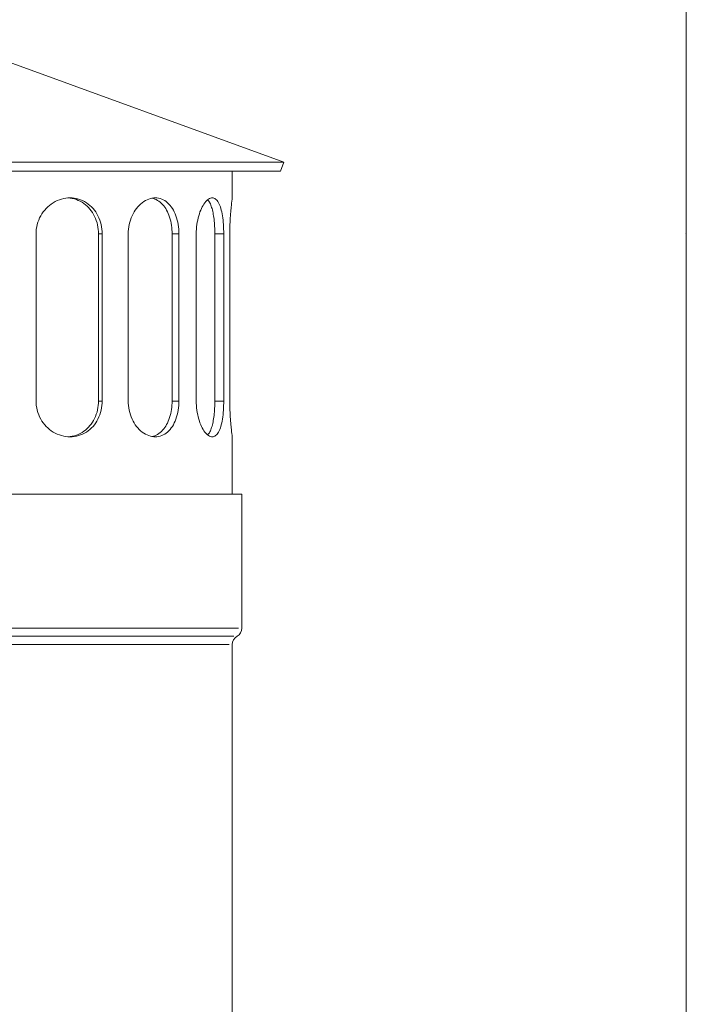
# Model space of a CAD drawing. Header units: millimetres. Extents: x 2060 to 2634, y 1467 to 1764.
# Tile 61 of 64: x 2489.44 to 2494.74, y 1688.41 to 1696.24. Entities that reach past the tile are written whole.
import ezdxf

# ---------------------------------------------------------------- set-up
doc = ezdxf.new("R2010")
doc.units = ezdxf.units.MM

msp = doc.modelspace()

# ---------------------------------------------------------------- linework, layer by layer
at = {"lineweight": 0}
for p, q in [((2494.7392, 1717.1004), (2494.7392, 1686.7004)), ((2489.0376, 1696.0189), (2491.5372, 1695.1091)), ((2486.538, 1695.1091), (2491.5372, 1695.1091)), ((2491.5112, 1695.0377), (2491.5372, 1695.1091)), ((2486.564, 1695.0377), (2491.5112, 1695.0377)), ((2491.1276, 1695.0377), (2491.1276, 1694.825)), ((2489.7693, 1694.8154), (2489.7865, 1694.8196)), ((2489.7865, 1694.8196), (2489.8037, 1694.8226)), ((2489.8037, 1694.8226), (2489.8207, 1694.8244)), ((2489.8207, 1694.8244), (2489.8374, 1694.825)), ((2489.8391, 1694.823), (2489.8229, 1694.8245)), ((2489.8374, 1694.825), (2489.8541, 1694.8244)), ((2489.8553, 1694.8203), (2489.8391, 1694.823)), ((2489.8541, 1694.8244), (2489.8709, 1694.8226)), ((2489.8715, 1694.8165), (2489.8553, 1694.8203)), ((2489.8709, 1694.8226), (2489.8878, 1694.8196)), ((2489.8878, 1694.8196), (2489.9046, 1694.8154)), ((2490.4628, 1694.8154), (2490.4762, 1694.8196)), ((2490.4762, 1694.8196), (2490.4895, 1694.8226)), ((2490.5, 1694.8196), (2490.4883, 1694.8224)), ((2490.4895, 1694.8226), (2490.5026, 1694.8244)), ((2490.5114, 1694.8158), (2490.5, 1694.8196)), ((2490.5026, 1694.8244), (2490.5155, 1694.825)), ((2490.5155, 1694.825), (2490.5282, 1694.8244)), ((2490.5282, 1694.8244), (2490.541, 1694.8226)), ((2490.541, 1694.8226), (2490.5537, 1694.8196)), ((2490.5537, 1694.8196), (2490.5663, 1694.8154)), ((2490.9393, 1694.8154), (2490.9469, 1694.8196)), ((2490.9469, 1694.8196), (2490.9543, 1694.8226)), ((2490.9543, 1694.8226), (2490.9615, 1694.8244)), ((2490.9615, 1694.8244), (2490.9685, 1694.825)), ((2490.9685, 1694.825), (2490.9754, 1694.8244)), ((2490.9754, 1694.8244), (2490.9822, 1694.8226)), ((2490.9822, 1694.8226), (2490.9888, 1694.8196)), ((2490.9888, 1694.8196), (2490.9953, 1694.8154)), ((2491.1269, 1694.8196), (2491.1263, 1694.8154)), ((2491.1273, 1694.8226), (2491.1269, 1694.8196)), ((2491.1275, 1694.8244), (2491.1273, 1694.8226)), ((2491.1276, 1694.825), (2491.1275, 1694.8244)), ((2489.6356, 1694.7283), (2489.6475, 1694.7415)), ((2489.6475, 1694.7415), (2489.6602, 1694.7539)), ((2489.6602, 1694.7539), (2489.6738, 1694.7655)), ((2489.6738, 1694.7655), (2489.6882, 1694.7764)), ((2489.6882, 1694.7764), (2489.7034, 1694.7864)), ((2489.7034, 1694.7864), (2489.7192, 1694.7954)), ((2489.7192, 1694.7954), (2489.7355, 1694.8033)), ((2489.7355, 1694.8033), (2489.7523, 1694.8099)), ((2489.7523, 1694.8099), (2489.7693, 1694.8154)), ((2489.8875, 1694.8115), (2489.8715, 1694.8165)), ((2489.9031, 1694.8055), (2489.8875, 1694.8115)), ((2489.9183, 1694.7983), (2489.9031, 1694.8055)), ((2489.9046, 1694.8154), (2489.9211, 1694.8099)), ((2489.9329, 1694.79), (2489.9183, 1694.7983)), ((2489.9211, 1694.8099), (2489.9372, 1694.8033)), ((2489.947, 1694.7807), (2489.9329, 1694.79)), ((2489.9372, 1694.8033), (2489.9527, 1694.7954)), ((2489.9603, 1694.7706), (2489.947, 1694.7807)), ((2489.9527, 1694.7954), (2489.9677, 1694.7864)), ((2489.9729, 1694.7597), (2489.9603, 1694.7706)), ((2489.9677, 1694.7864), (2489.982, 1694.7764)), ((2489.9846, 1694.7481), (2489.9729, 1694.7597)), ((2489.982, 1694.7764), (2489.9955, 1694.7655)), ((2489.9955, 1694.7359), (2489.9846, 1694.7481)), ((2489.9955, 1694.7655), (2490.0082, 1694.7539)), ((2490.0082, 1694.7539), (2490.0199, 1694.7415)), ((2490.0199, 1694.7415), (2490.0308, 1694.7283)), ((2490.3565, 1694.7283), (2490.3661, 1694.7415)), ((2490.3661, 1694.7415), (2490.3763, 1694.7539)), ((2490.3763, 1694.7539), (2490.3872, 1694.7655)), ((2490.3872, 1694.7655), (2490.3987, 1694.7764)), ((2490.3987, 1694.7764), (2490.4108, 1694.7864)), ((2490.4108, 1694.7864), (2490.4234, 1694.7954)), ((2490.4234, 1694.7954), (2490.4363, 1694.8033)), ((2490.4363, 1694.8033), (2490.4495, 1694.8099)), ((2490.4495, 1694.8099), (2490.4628, 1694.8154)), ((2490.5227, 1694.811), (2490.5114, 1694.8158)), ((2490.5337, 1694.8051), (2490.5227, 1694.811)), ((2490.5444, 1694.7983), (2490.5337, 1694.8051)), ((2490.5546, 1694.7905), (2490.5444, 1694.7983)), ((2490.5643, 1694.7818), (2490.5546, 1694.7905)), ((2490.5736, 1694.7723), (2490.5643, 1694.7818)), ((2490.5663, 1694.8154), (2490.5786, 1694.8099)), ((2490.5824, 1694.7621), (2490.5736, 1694.7723)), ((2490.5786, 1694.8099), (2490.5906, 1694.8033)), ((2490.5906, 1694.7512), (2490.5824, 1694.7621)), ((2490.5906, 1694.8033), (2490.6022, 1694.7954)), ((2490.5981, 1694.7399), (2490.5906, 1694.7512)), ((2490.6022, 1694.7954), (2490.6132, 1694.7864)), ((2490.6132, 1694.7864), (2490.6236, 1694.7764)), ((2490.6236, 1694.7764), (2490.6335, 1694.7655)), ((2490.6335, 1694.7655), (2490.6426, 1694.7539)), ((2490.6426, 1694.7539), (2490.6511, 1694.7415)), ((2490.6511, 1694.7415), (2490.6589, 1694.7283)), ((2490.8766, 1694.7283), (2490.8824, 1694.7415)), ((2490.8824, 1694.7415), (2490.8886, 1694.7539)), ((2490.8886, 1694.7539), (2490.8952, 1694.7655)), ((2490.8952, 1694.7655), (2490.9021, 1694.7764)), ((2490.9021, 1694.7764), (2490.9092, 1694.7864)), ((2490.9092, 1694.7864), (2490.9166, 1694.7954)), ((2490.9166, 1694.7954), (2490.9241, 1694.8033)), ((2490.9241, 1694.8033), (2490.9317, 1694.8099)), ((2490.9363, 1694.8046), (2490.9315, 1694.8098)), ((2490.9317, 1694.8099), (2490.9393, 1694.8154)), ((2490.9408, 1694.7986), (2490.9363, 1694.8046)), ((2490.9452, 1694.7919), (2490.9408, 1694.7986)), ((2490.9493, 1694.7846), (2490.9452, 1694.7919)), ((2490.9533, 1694.7766), (2490.9493, 1694.7846)), ((2490.9569, 1694.7681), (2490.9533, 1694.7766)), ((2490.9604, 1694.7591), (2490.9569, 1694.7681)), ((2490.9636, 1694.7496), (2490.9604, 1694.7591)), ((2490.9666, 1694.7397), (2490.9636, 1694.7496)), ((2490.9953, 1694.8154), (2491.0016, 1694.8099)), ((2491.0016, 1694.8099), (2491.0077, 1694.8033)), ((2491.0077, 1694.8033), (2491.0134, 1694.7954)), ((2491.0134, 1694.7954), (2491.0187, 1694.7864)), ((2491.0187, 1694.7864), (2491.0238, 1694.7764)), ((2491.0238, 1694.7764), (2491.0285, 1694.7655)), ((2491.0285, 1694.7655), (2491.0327, 1694.7539)), ((2491.0327, 1694.7539), (2491.0367, 1694.7415)), ((2491.0367, 1694.7415), (2491.0402, 1694.7283)), ((2491.1179, 1694.7415), (2491.1167, 1694.7283)), ((2491.1191, 1694.7539), (2491.1179, 1694.7415)), ((2491.1204, 1694.7655), (2491.1191, 1694.7539)), ((2491.1216, 1694.7764), (2491.1204, 1694.7655)), ((2491.1227, 1694.7864), (2491.1216, 1694.7764)), ((2491.1238, 1694.7954), (2491.1227, 1694.7864)), ((2491.1248, 1694.8033), (2491.1238, 1694.7954)), ((2491.1256, 1694.8099), (2491.1248, 1694.8033)), ((2491.1263, 1694.8154), (2491.1256, 1694.8099)), ((2489.5878, 1694.6491), (2489.5955, 1694.6664)), ((2489.5955, 1694.6664), (2489.6042, 1694.6831)), ((2489.6042, 1694.6831), (2489.6139, 1694.699)), ((2489.6139, 1694.699), (2489.6244, 1694.7141)), ((2489.6244, 1694.7141), (2489.6356, 1694.7283)), ((2490.0058, 1694.7228), (2489.9955, 1694.7359)), ((2490.0154, 1694.7087), (2490.0058, 1694.7228)), ((2490.0244, 1694.6939), (2490.0154, 1694.7087)), ((2490.0326, 1694.6783), (2490.0244, 1694.6939)), ((2490.0308, 1694.7283), (2490.0411, 1694.7141)), ((2490.0399, 1694.6621), (2490.0326, 1694.6783)), ((2490.0411, 1694.7141), (2490.0507, 1694.699)), ((2490.0507, 1694.699), (2490.0595, 1694.6831)), ((2490.0595, 1694.6831), (2490.0674, 1694.6664)), ((2490.0674, 1694.6664), (2490.0743, 1694.6491)), ((2490.3175, 1694.6491), (2490.3238, 1694.6664)), ((2490.3238, 1694.6664), (2490.3309, 1694.6831)), ((2490.3309, 1694.6831), (2490.3388, 1694.699)), ((2490.3388, 1694.699), (2490.3474, 1694.7141)), ((2490.3474, 1694.7141), (2490.3565, 1694.7283)), ((2490.6052, 1694.7277), (2490.5981, 1694.7399)), ((2490.6119, 1694.7148), (2490.6052, 1694.7277)), ((2490.6182, 1694.701), (2490.6119, 1694.7148)), ((2490.624, 1694.6866), (2490.6182, 1694.701)), ((2490.6292, 1694.6715), (2490.624, 1694.6866)), ((2490.6339, 1694.656), (2490.6292, 1694.6715)), ((2490.6589, 1694.7283), (2490.6663, 1694.7141)), ((2490.6663, 1694.7141), (2490.6732, 1694.699)), ((2490.6732, 1694.699), (2490.6794, 1694.6831)), ((2490.6794, 1694.6831), (2490.685, 1694.6664)), ((2490.685, 1694.6664), (2490.6899, 1694.6491)), ((2490.8524, 1694.6491), (2490.8563, 1694.6664)), ((2490.8563, 1694.6664), (2490.8608, 1694.6831)), ((2490.8608, 1694.6831), (2490.8657, 1694.699)), ((2490.8657, 1694.699), (2490.8709, 1694.7141)), ((2490.8709, 1694.7141), (2490.8766, 1694.7283)), ((2490.9694, 1694.7293), (2490.9666, 1694.7397)), ((2490.972, 1694.7182), (2490.9694, 1694.7293)), ((2490.9745, 1694.7065), (2490.972, 1694.7182)), ((2490.9768, 1694.6942), (2490.9745, 1694.7065)), ((2490.9789, 1694.6815), (2490.9768, 1694.6942)), ((2490.9808, 1694.6683), (2490.9789, 1694.6815)), ((2490.9825, 1694.6548), (2490.9808, 1694.6683)), ((2491.0402, 1694.7283), (2491.0436, 1694.7141)), ((2491.0436, 1694.7141), (2491.0466, 1694.699)), ((2491.0466, 1694.699), (2491.0494, 1694.6831)), ((2491.0494, 1694.6831), (2491.0518, 1694.6664)), ((2491.0518, 1694.6664), (2491.0539, 1694.6491)), ((2491.112, 1694.6664), (2491.111, 1694.6491)), ((2491.113, 1694.6831), (2491.112, 1694.6664)), ((2491.1142, 1694.699), (2491.113, 1694.6831)), ((2491.1154, 1694.7141), (2491.1142, 1694.699)), ((2491.1167, 1694.7283), (2491.1154, 1694.7141)), ((2489.569, 1694.5764), (2489.5719, 1694.5948)), ((2489.5719, 1694.5948), (2489.576, 1694.6132)), ((2489.576, 1694.6132), (2489.5813, 1694.6313)), ((2489.5813, 1694.6313), (2489.5878, 1694.6491)), ((2490.0463, 1694.6453), (2490.0399, 1694.6621)), ((2490.0517, 1694.6281), (2490.0463, 1694.6453)), ((2490.0561, 1694.6105), (2490.0517, 1694.6281)), ((2490.0595, 1694.5928), (2490.0561, 1694.6105)), ((2490.062, 1694.5751), (2490.0595, 1694.5928)), ((2490.0743, 1694.6491), (2490.0801, 1694.6313)), ((2490.0801, 1694.6313), (2490.0849, 1694.6132)), ((2490.0849, 1694.6132), (2490.0886, 1694.5948)), ((2490.0886, 1694.5948), (2490.0912, 1694.5764)), ((2490.3021, 1694.5764), (2490.3045, 1694.5948)), ((2490.3045, 1694.5948), (2490.3079, 1694.6132)), ((2490.3079, 1694.6132), (2490.3122, 1694.6313)), ((2490.3122, 1694.6313), (2490.3175, 1694.6491)), ((2490.6379, 1694.6399), (2490.6339, 1694.656)), ((2490.6413, 1694.6235), (2490.6379, 1694.6399)), ((2490.6441, 1694.6068), (2490.6413, 1694.6235)), ((2490.6462, 1694.59), (2490.6441, 1694.6068)), ((2490.6477, 1694.5732), (2490.6462, 1694.59)), ((2490.6899, 1694.6491), (2490.694, 1694.6313)), ((2490.694, 1694.6313), (2490.6973, 1694.6132)), ((2490.6973, 1694.6132), (2490.6999, 1694.5948)), ((2490.6999, 1694.5948), (2490.7017, 1694.5764)), ((2490.8427, 1694.5764), (2490.8442, 1694.5948)), ((2490.8442, 1694.5948), (2490.8463, 1694.6132)), ((2490.8463, 1694.6132), (2490.8491, 1694.6313)), ((2490.8491, 1694.6313), (2490.8524, 1694.6491)), ((2490.9839, 1694.6409), (2490.9825, 1694.6548)), ((2490.9852, 1694.6267), (2490.9839, 1694.6409)), ((2490.9863, 1694.6123), (2490.9852, 1694.6267)), ((2490.9871, 1694.5978), (2490.9863, 1694.6123)), ((2490.9878, 1694.5833), (2490.9871, 1694.5978)), ((2491.0539, 1694.6491), (2491.0557, 1694.6313)), ((2491.0557, 1694.6313), (2491.0571, 1694.6132)), ((2491.0571, 1694.6132), (2491.0582, 1694.5948)), ((2491.0582, 1694.5948), (2491.059, 1694.5764)), ((2491.1088, 1694.5948), (2491.1084, 1694.5764)), ((2491.1094, 1694.6132), (2491.1088, 1694.5948)), ((2491.1101, 1694.6313), (2491.1094, 1694.6132)), ((2491.111, 1694.6491), (2491.1101, 1694.6313)), ((2489.5667, 1694.54), (2489.5672, 1694.5581)), ((2489.5667, 1693.21), (2489.5667, 1694.54)), ((2489.5672, 1694.5581), (2489.569, 1694.5764)), ((2490.0634, 1694.5574), (2490.062, 1694.5751)), ((2490.0639, 1694.54), (2490.0634, 1694.5574)), ((2490.0639, 1693.21), (2490.0639, 1694.54)), ((2490.0918, 1694.54), (2490.0654, 1694.54)), ((2490.0912, 1694.5764), (2490.0927, 1694.5581)), ((2490.0927, 1694.5581), (2490.0933, 1694.54)), ((2490.0933, 1694.54), (2490.0933, 1693.21)), ((2490.3001, 1694.54), (2490.3006, 1694.5581)), ((2490.3001, 1693.21), (2490.3001, 1694.54)), ((2490.3006, 1694.5581), (2490.3021, 1694.5764)), ((2490.6486, 1694.5565), (2490.6477, 1694.5732)), ((2490.6489, 1694.54), (2490.6486, 1694.5565)), ((2490.6489, 1693.21), (2490.6489, 1694.54)), ((2490.7005, 1694.54), (2490.6516, 1694.54)), ((2490.7017, 1694.5764), (2490.7028, 1694.5581)), ((2490.7028, 1694.5581), (2490.7032, 1694.54)), ((2490.7032, 1694.54), (2490.7032, 1693.21)), ((2490.8414, 1694.54), (2490.8417, 1694.5581)), ((2490.8414, 1693.21), (2490.8414, 1694.54)), ((2490.8417, 1694.5581), (2490.8427, 1694.5764)), ((2490.9883, 1694.5687), (2490.9878, 1694.5833)), ((2490.9886, 1694.5543), (2490.9883, 1694.5687)), ((2490.9887, 1694.54), (2490.9886, 1694.5543)), ((2490.9887, 1693.21), (2490.9887, 1694.54)), ((2491.056, 1694.54), (2490.9922, 1694.54)), ((2491.059, 1694.5764), (2491.0594, 1694.5581)), ((2491.0594, 1694.5581), (2491.0596, 1694.54)), ((2491.0596, 1694.54), (2491.0596, 1693.21)), ((2491.1082, 1694.5581), (2491.1081, 1694.54)), ((2491.1081, 1693.21), (2491.1081, 1694.54)), ((2491.1084, 1694.5764), (2491.1082, 1694.5581)), ((2489.5672, 1693.1919), (2489.5667, 1693.21)), ((2489.569, 1693.1736), (2489.5672, 1693.1919)), ((2490.062, 1693.1749), (2490.0634, 1693.1926)), ((2490.0634, 1693.1926), (2490.0639, 1693.21)), ((2490.0654, 1693.21), (2490.0918, 1693.21)), ((2490.0927, 1693.1919), (2490.0912, 1693.1736)), ((2490.0933, 1693.21), (2490.0927, 1693.1919)), ((2490.3006, 1693.1919), (2490.3001, 1693.21)), ((2490.3021, 1693.1736), (2490.3006, 1693.1919)), ((2490.6462, 1693.16), (2490.6477, 1693.1768)), ((2490.6477, 1693.1768), (2490.6486, 1693.1935)), ((2490.6486, 1693.1935), (2490.6489, 1693.21)), ((2490.6516, 1693.21), (2490.7005, 1693.21)), ((2490.7028, 1693.1919), (2490.7017, 1693.1736)), ((2490.7032, 1693.21), (2490.7028, 1693.1919)), ((2490.8417, 1693.1919), (2490.8414, 1693.21)), ((2490.8427, 1693.1736), (2490.8417, 1693.1919)), ((2490.9878, 1693.1667), (2490.9883, 1693.1813)), ((2490.9883, 1693.1813), (2490.9886, 1693.1957)), ((2490.9886, 1693.1957), (2490.9887, 1693.21)), ((2490.9922, 1693.21), (2491.056, 1693.21)), ((2491.0594, 1693.1919), (2491.059, 1693.1736)), ((2491.0596, 1693.21), (2491.0594, 1693.1919)), ((2491.1081, 1693.21), (2491.1082, 1693.1919)), ((2491.1082, 1693.1919), (2491.1084, 1693.1736)), ((2489.5719, 1693.1552), (2489.569, 1693.1736)), ((2489.576, 1693.1368), (2489.5719, 1693.1552)), ((2489.5813, 1693.1186), (2489.576, 1693.1368)), ((2489.5878, 1693.1009), (2489.5813, 1693.1186)), ((2489.5955, 1693.0836), (2489.5878, 1693.1009)), ((2490.0399, 1693.0879), (2490.0463, 1693.1047)), ((2490.0463, 1693.1047), (2490.0517, 1693.1219)), ((2490.0517, 1693.1219), (2490.0561, 1693.1394)), ((2490.0561, 1693.1394), (2490.0595, 1693.1572)), ((2490.0595, 1693.1572), (2490.062, 1693.1749)), ((2490.0743, 1693.1009), (2490.0674, 1693.0836)), ((2490.0801, 1693.1186), (2490.0743, 1693.1009)), ((2490.0849, 1693.1368), (2490.0801, 1693.1186)), ((2490.0886, 1693.1552), (2490.0849, 1693.1368)), ((2490.0912, 1693.1736), (2490.0886, 1693.1552)), ((2490.3045, 1693.1552), (2490.3021, 1693.1736)), ((2490.3079, 1693.1368), (2490.3045, 1693.1552)), ((2490.3122, 1693.1186), (2490.3079, 1693.1368)), ((2490.3175, 1693.1009), (2490.3122, 1693.1186)), ((2490.3238, 1693.0836), (2490.3175, 1693.1009)), ((2490.6339, 1693.094), (2490.6379, 1693.1101)), ((2490.6379, 1693.1101), (2490.6413, 1693.1265)), ((2490.6413, 1693.1265), (2490.6441, 1693.1432)), ((2490.6441, 1693.1432), (2490.6462, 1693.16)), ((2490.6899, 1693.1009), (2490.685, 1693.0836)), ((2490.694, 1693.1186), (2490.6899, 1693.1009)), ((2490.6973, 1693.1368), (2490.694, 1693.1186)), ((2490.6999, 1693.1552), (2490.6973, 1693.1368)), ((2490.7017, 1693.1736), (2490.6999, 1693.1552)), ((2490.8442, 1693.1552), (2490.8427, 1693.1736)), ((2490.8463, 1693.1368), (2490.8442, 1693.1552)), ((2490.8491, 1693.1186), (2490.8463, 1693.1368)), ((2490.8524, 1693.1009), (2490.8491, 1693.1186)), ((2490.8563, 1693.0836), (2490.8524, 1693.1009)), ((2490.9825, 1693.0952), (2490.9839, 1693.1091)), ((2490.9839, 1693.1091), (2490.9852, 1693.1233)), ((2490.9852, 1693.1233), (2490.9863, 1693.1377)), ((2490.9863, 1693.1377), (2490.9871, 1693.1522)), ((2490.9871, 1693.1522), (2490.9878, 1693.1667)), ((2491.0539, 1693.1009), (2491.0518, 1693.0836)), ((2491.0557, 1693.1186), (2491.0539, 1693.1009)), ((2491.0571, 1693.1368), (2491.0557, 1693.1186)), ((2491.0582, 1693.1552), (2491.0571, 1693.1368)), ((2491.059, 1693.1736), (2491.0582, 1693.1552)), ((2491.1084, 1693.1736), (2491.1088, 1693.1552)), ((2491.1088, 1693.1552), (2491.1094, 1693.1368)), ((2491.1094, 1693.1368), (2491.1101, 1693.1186)), ((2491.1101, 1693.1186), (2491.111, 1693.1009)), ((2491.111, 1693.1009), (2491.112, 1693.0836)), ((2489.6042, 1693.0669), (2489.5955, 1693.0836)), ((2489.6139, 1693.051), (2489.6042, 1693.0669)), ((2489.6244, 1693.0359), (2489.6139, 1693.051)), ((2489.6356, 1693.0217), (2489.6244, 1693.0359)), ((2489.6475, 1693.0085), (2489.6356, 1693.0217)), ((2489.9955, 1693.0141), (2490.0058, 1693.0272)), ((2490.0058, 1693.0272), (2490.0154, 1693.0412)), ((2490.0154, 1693.0412), (2490.0244, 1693.0561)), ((2490.0308, 1693.0217), (2490.0199, 1693.0085)), ((2490.0244, 1693.0561), (2490.0326, 1693.0717)), ((2490.0411, 1693.0359), (2490.0308, 1693.0217)), ((2490.0326, 1693.0717), (2490.0399, 1693.0879)), ((2490.0507, 1693.051), (2490.0411, 1693.0359)), ((2490.0595, 1693.0669), (2490.0507, 1693.051)), ((2490.0674, 1693.0836), (2490.0595, 1693.0669)), ((2490.3309, 1693.0669), (2490.3238, 1693.0836)), ((2490.3388, 1693.051), (2490.3309, 1693.0669)), ((2490.3474, 1693.0359), (2490.3388, 1693.051)), ((2490.3565, 1693.0217), (2490.3474, 1693.0359)), ((2490.3661, 1693.0085), (2490.3565, 1693.0217)), ((2490.5981, 1693.0101), (2490.6052, 1693.0222)), ((2490.6052, 1693.0222), (2490.6119, 1693.0352)), ((2490.6119, 1693.0352), (2490.6182, 1693.0489)), ((2490.6182, 1693.0489), (2490.624, 1693.0634)), ((2490.624, 1693.0634), (2490.6292, 1693.0784)), ((2490.6292, 1693.0784), (2490.6339, 1693.094)), ((2490.6589, 1693.0217), (2490.6511, 1693.0085)), ((2490.6663, 1693.0359), (2490.6589, 1693.0217)), ((2490.6732, 1693.051), (2490.6663, 1693.0359)), ((2490.6794, 1693.0669), (2490.6732, 1693.051)), ((2490.685, 1693.0836), (2490.6794, 1693.0669)), ((2490.8608, 1693.0669), (2490.8563, 1693.0836)), ((2490.8657, 1693.051), (2490.8608, 1693.0669)), ((2490.8709, 1693.0359), (2490.8657, 1693.051)), ((2490.8766, 1693.0217), (2490.8709, 1693.0359)), ((2490.8824, 1693.0085), (2490.8766, 1693.0217)), ((2490.9666, 1693.0103), (2490.9694, 1693.0207)), ((2490.9694, 1693.0207), (2490.972, 1693.0318)), ((2490.972, 1693.0318), (2490.9745, 1693.0435)), ((2490.9745, 1693.0435), (2490.9768, 1693.0557)), ((2490.9768, 1693.0557), (2490.9789, 1693.0685)), ((2490.9789, 1693.0685), (2490.9808, 1693.0816)), ((2490.9808, 1693.0816), (2490.9825, 1693.0952)), ((2491.0402, 1693.0217), (2491.0367, 1693.0085)), ((2491.0436, 1693.0359), (2491.0402, 1693.0217)), ((2491.0466, 1693.051), (2491.0436, 1693.0359)), ((2491.0494, 1693.0669), (2491.0466, 1693.051)), ((2491.0518, 1693.0836), (2491.0494, 1693.0669)), ((2491.112, 1693.0836), (2491.113, 1693.0669)), ((2491.113, 1693.0669), (2491.1142, 1693.051)), ((2491.1142, 1693.051), (2491.1154, 1693.0359)), ((2491.1154, 1693.0359), (2491.1167, 1693.0217)), ((2491.1167, 1693.0217), (2491.1179, 1693.0085)), ((2489.6602, 1692.9961), (2489.6475, 1693.0085)), ((2489.6738, 1692.9845), (2489.6602, 1692.9961)), ((2489.6882, 1692.9736), (2489.6738, 1692.9845)), ((2489.7034, 1692.9636), (2489.6882, 1692.9736)), ((2489.7192, 1692.9546), (2489.7034, 1692.9636)), ((2489.7355, 1692.9467), (2489.7192, 1692.9546)), ((2489.7523, 1692.9401), (2489.7355, 1692.9467)), ((2489.8875, 1692.9384), (2489.9031, 1692.9445)), ((2489.9031, 1692.9445), (2489.9183, 1692.9517)), ((2489.9183, 1692.9517), (2489.9329, 1692.96)), ((2489.9372, 1692.9467), (2489.9211, 1692.9401)), ((2489.9329, 1692.96), (2489.947, 1692.9693)), ((2489.9527, 1692.9546), (2489.9372, 1692.9467)), ((2489.947, 1692.9693), (2489.9603, 1692.9794)), ((2489.9677, 1692.9636), (2489.9527, 1692.9546)), ((2489.9603, 1692.9794), (2489.9729, 1692.9903)), ((2489.982, 1692.9736), (2489.9677, 1692.9636)), ((2489.9729, 1692.9903), (2489.9846, 1693.0019)), ((2489.9955, 1692.9845), (2489.982, 1692.9736)), ((2489.9846, 1693.0019), (2489.9955, 1693.0141)), ((2490.0082, 1692.9961), (2489.9955, 1692.9845)), ((2490.0199, 1693.0085), (2490.0082, 1692.9961)), ((2490.3763, 1692.9961), (2490.3661, 1693.0085)), ((2490.3872, 1692.9845), (2490.3763, 1692.9961)), ((2490.3987, 1692.9736), (2490.3872, 1692.9845)), ((2490.4108, 1692.9636), (2490.3987, 1692.9736)), ((2490.4234, 1692.9546), (2490.4108, 1692.9636)), ((2490.4363, 1692.9467), (2490.4234, 1692.9546)), ((2490.4495, 1692.9401), (2490.4363, 1692.9467)), ((2490.5227, 1692.939), (2490.5337, 1692.9449)), ((2490.5337, 1692.9449), (2490.5444, 1692.9517)), ((2490.5444, 1692.9517), (2490.5546, 1692.9595)), ((2490.5546, 1692.9595), (2490.5643, 1692.9682)), ((2490.5643, 1692.9682), (2490.5736, 1692.9777)), ((2490.5736, 1692.9777), (2490.5824, 1692.9879)), ((2490.5906, 1692.9467), (2490.5786, 1692.9401)), ((2490.5824, 1692.9879), (2490.5906, 1692.9987)), ((2490.5906, 1692.9987), (2490.5981, 1693.0101)), ((2490.6022, 1692.9546), (2490.5906, 1692.9467)), ((2490.6132, 1692.9636), (2490.6022, 1692.9546)), ((2490.6236, 1692.9736), (2490.6132, 1692.9636)), ((2490.6335, 1692.9845), (2490.6236, 1692.9736)), ((2490.6426, 1692.9961), (2490.6335, 1692.9845)), ((2490.6511, 1693.0085), (2490.6426, 1692.9961)), ((2490.8886, 1692.9961), (2490.8824, 1693.0085)), ((2490.8952, 1692.9845), (2490.8886, 1692.9961)), ((2490.9021, 1692.9736), (2490.8952, 1692.9845)), ((2490.9092, 1692.9636), (2490.9021, 1692.9736)), ((2490.9166, 1692.9546), (2490.9092, 1692.9636)), ((2490.9241, 1692.9467), (2490.9166, 1692.9546)), ((2490.9317, 1692.9401), (2490.9241, 1692.9467)), ((2490.9315, 1692.9402), (2490.9363, 1692.9454)), ((2490.9363, 1692.9454), (2490.9408, 1692.9514)), ((2490.9408, 1692.9514), (2490.9452, 1692.958)), ((2490.9452, 1692.958), (2490.9493, 1692.9654)), ((2490.9493, 1692.9654), (2490.9533, 1692.9734)), ((2490.9533, 1692.9734), (2490.9569, 1692.9819)), ((2490.9569, 1692.9819), (2490.9604, 1692.9909)), ((2490.9604, 1692.9909), (2490.9636, 1693.0004)), ((2490.9636, 1693.0004), (2490.9666, 1693.0103)), ((2491.0077, 1692.9467), (2491.0016, 1692.9401)), ((2491.0134, 1692.9546), (2491.0077, 1692.9467)), ((2491.0187, 1692.9636), (2491.0134, 1692.9546)), ((2491.0238, 1692.9736), (2491.0187, 1692.9636)), ((2491.0285, 1692.9845), (2491.0238, 1692.9736)), ((2491.0327, 1692.9961), (2491.0285, 1692.9845)), ((2491.0367, 1693.0085), (2491.0327, 1692.9961)), ((2491.1179, 1693.0085), (2491.1191, 1692.9961)), ((2491.1191, 1692.9961), (2491.1204, 1692.9845)), ((2491.1204, 1692.9845), (2491.1216, 1692.9736)), ((2491.1216, 1692.9736), (2491.1227, 1692.9636)), ((2491.1227, 1692.9636), (2491.1238, 1692.9546)), ((2491.1238, 1692.9546), (2491.1248, 1692.9467)), ((2491.1248, 1692.9467), (2491.1256, 1692.9401)), ((2489.7693, 1692.9346), (2489.7523, 1692.9401)), ((2489.7865, 1692.9304), (2489.7693, 1692.9346)), ((2489.8037, 1692.9274), (2489.7865, 1692.9304)), ((2489.8207, 1692.9256), (2489.8037, 1692.9274)), ((2489.8374, 1692.925), (2489.8207, 1692.9256)), ((2489.8229, 1692.9254), (2489.8391, 1692.927)), ((2489.8541, 1692.9256), (2489.8374, 1692.925)), ((2489.8391, 1692.927), (2489.8553, 1692.9297)), ((2489.8709, 1692.9274), (2489.8541, 1692.9256)), ((2489.8553, 1692.9297), (2489.8715, 1692.9335)), ((2489.8878, 1692.9304), (2489.8709, 1692.9274)), ((2489.8715, 1692.9335), (2489.8875, 1692.9384)), ((2489.9046, 1692.9346), (2489.8878, 1692.9304)), ((2489.9211, 1692.9401), (2489.9046, 1692.9346)), ((2490.4628, 1692.9346), (2490.4495, 1692.9401)), ((2490.4762, 1692.9304), (2490.4628, 1692.9346)), ((2490.4895, 1692.9274), (2490.4762, 1692.9304)), ((2490.4883, 1692.9276), (2490.5, 1692.9304)), ((2490.5026, 1692.9256), (2490.4895, 1692.9274)), ((2490.5, 1692.9304), (2490.5114, 1692.9342)), ((2490.5155, 1692.925), (2490.5026, 1692.9256)), ((2490.5114, 1692.9342), (2490.5227, 1692.939)), ((2490.5282, 1692.9256), (2490.5155, 1692.925)), ((2490.541, 1692.9274), (2490.5282, 1692.9256)), ((2490.5537, 1692.9304), (2490.541, 1692.9274)), ((2490.5663, 1692.9346), (2490.5537, 1692.9304)), ((2490.5786, 1692.9401), (2490.5663, 1692.9346)), ((2490.9393, 1692.9346), (2490.9317, 1692.9401)), ((2490.9469, 1692.9304), (2490.9393, 1692.9346)), ((2490.9543, 1692.9274), (2490.9469, 1692.9304)), ((2490.9615, 1692.9256), (2490.9543, 1692.9274)), ((2490.9685, 1692.925), (2490.9615, 1692.9256)), ((2490.9754, 1692.9256), (2490.9685, 1692.925)), ((2490.9822, 1692.9274), (2490.9754, 1692.9256)), ((2490.9888, 1692.9304), (2490.9822, 1692.9274)), ((2490.9953, 1692.9346), (2490.9888, 1692.9304)), ((2491.0016, 1692.9401), (2490.9953, 1692.9346)), ((2491.1256, 1692.9401), (2491.1263, 1692.9346)), ((2491.1263, 1692.9346), (2491.1269, 1692.9304)), ((2491.1269, 1692.9304), (2491.1273, 1692.9274)), ((2491.1273, 1692.9274), (2491.1275, 1692.9256)), ((2491.1275, 1692.9256), (2491.1276, 1692.925)), ((2491.1276, 1692.925), (2491.1276, 1692.469)), ((2486.8716, 1692.469), (2491.2036, 1692.469)), ((2491.2036, 1692.469), (2491.2036, 1691.405)), ((2486.8983, 1691.405), (2491.177, 1691.405)), ((2486.9358, 1691.3392), (2491.1394, 1691.3392)), ((2491.1019, 1691.2734), (2486.9734, 1691.2734)), ((2491.1276, 1691.2734), (2491.1276, 1673.393))]:
    msp.add_line(p, q, dxfattribs=at)
msp.add_polyline3d([(2494.7328, 1694.5443, 1.9179), (2494.7328, 1694.5439, 1.9179)], dxfattribs=at)
for centre, start, end in [((2491.1276, 1691.405), 300, 0), ((2491.2036, 1691.2734), 120, 180)]:
    msp.add_arc(centre, 0.076, start, end, dxfattribs=at)

doc.saveas('drawing.dxf')
